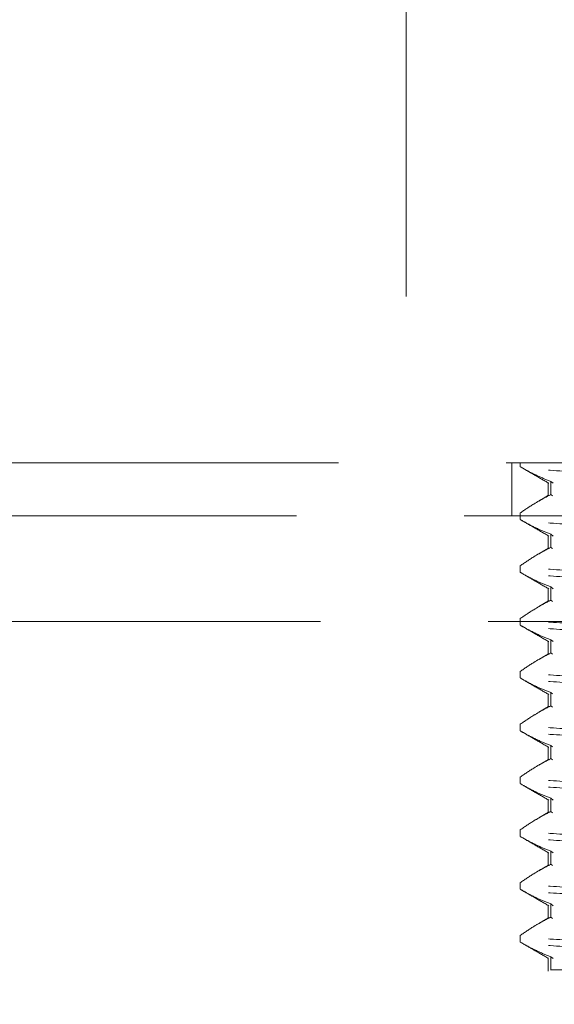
# Model space of a CAD drawing. Header units: millimetres. Extents: x 373 to 928, y 275 to 747.
# Tile 96 of 117: x 843.32 to 845.34, y 394.51 to 398.24. Entities that reach past the tile are written whole.
import ezdxf

# ---------------------------------------------------------------- set-up
doc = ezdxf.new("R2010")
doc.units = ezdxf.units.MM
doc.linetypes.add('HIDDEN', pattern=[1.905, 1.27, -0.635])

msp = doc.modelspace()

# ---------------------------------------------------------------- linework, layer by layer
at = {"color": 7, "linetype": 'HIDDEN', "lineweight": 18}
for p, q in [((844.7813, 398.4644), (844.7813, 396.5644)), ((843.2557, 396.5644), (849.5813, 396.5644)), ((845.1815, 396.3644), (845.1815, 396.5644)), ((845.2135, 396.5501), (845.2135, 396.5644)), ((845.3196, 396.4897), (845.3196, 396.4397)), ((845.3298, 396.4947), (845.3298, 396.4447)), ((845.3389, 396.4877), (845.3298, 396.4947)), ((845.3213, 396.4418), (845.284, 396.4202)), ((845.3361, 396.4399), (845.3298, 396.4447)), ((850.0813, 396.3644), (842.8255, 396.3644)), ((845.2135, 396.3501), (845.2135, 396.3751)), ((845.3196, 396.2897), (845.3196, 396.2397)), ((845.3298, 396.2947), (845.3298, 396.2447)), ((845.3389, 396.2877), (845.3298, 396.2947)), ((845.3213, 396.2418), (845.284, 396.2202)), ((845.3361, 396.2399), (845.3298, 396.2447)), ((845.2135, 396.1501), (845.2135, 396.1751)), ((845.3196, 396.0897), (845.3196, 396.0397)), ((845.3298, 396.0947), (845.3298, 396.0447)), ((845.3389, 396.0877), (845.3298, 396.0947)), ((845.3213, 396.0418), (845.284, 396.0202)), ((845.3361, 396.0399), (845.3298, 396.0447)), ((845.2135, 395.9501), (845.2135, 395.9751)), ((850.1725, 395.9644), (842.1813, 395.9644)), ((845.3298, 395.8947), (845.3298, 395.8447)), ((845.3389, 395.8877), (845.3298, 395.8947)), ((845.3196, 395.8897), (845.3196, 395.8397)), ((845.3213, 395.8418), (845.284, 395.8202)), ((845.3361, 395.8399), (845.3298, 395.8447)), ((845.2135, 395.7501), (845.2135, 395.7751)), ((845.3196, 395.6897), (845.3196, 395.6397)), ((845.3298, 395.6947), (845.3298, 395.6447)), ((845.3362, 395.6898), (845.3298, 395.6947)), ((845.3213, 395.6418), (845.284, 395.6202)), ((845.3361, 395.6399), (845.3298, 395.6447)), ((845.2135, 395.5501), (845.2135, 395.5751)), ((845.3196, 395.4897), (845.3196, 395.4397)), ((845.3298, 395.4947), (845.3298, 395.4447)), ((845.3362, 395.4898), (845.3298, 395.4947)), ((845.3213, 395.4418), (845.284, 395.4202)), ((845.3361, 395.4399), (845.3298, 395.4447)), ((845.2135, 395.3501), (845.2135, 395.3751)), ((845.3196, 395.2897), (845.3196, 395.2397)), ((845.3298, 395.2947), (845.3298, 395.2447)), ((845.3389, 395.2877), (845.3298, 395.2947)), ((845.3213, 395.2418), (845.284, 395.2202)), ((845.3361, 395.2399), (845.3298, 395.2447)), ((845.2135, 395.1501), (845.2135, 395.1751)), ((845.3196, 395.0897), (845.3196, 395.0397)), ((845.3298, 395.0947), (845.3298, 395.0447)), ((845.3389, 395.0877), (845.3298, 395.0947)), ((845.3213, 395.0418), (845.284, 395.0202)), ((845.3361, 395.0399), (845.3298, 395.0447)), ((845.2135, 394.9501), (845.2135, 394.9751)), ((845.3196, 394.8897), (845.3196, 394.8397)), ((845.3298, 394.8947), (845.3298, 394.8447)), ((845.3389, 394.8877), (845.3298, 394.8947)), ((845.3213, 394.8418), (845.284, 394.8202)), ((845.3361, 394.8399), (845.3298, 394.8447)), ((845.2135, 394.7501), (845.2135, 394.7751)), ((845.3196, 394.6897), (845.3196, 394.6397)), ((845.3298, 394.6947), (845.3298, 394.6447)), ((845.3387, 394.6879), (845.3298, 394.6947)), ((845.3283, 394.6444), (845.3298, 394.6447)), ((845.3283, 394.6444), (845.329, 394.6444)), ((845.3298, 394.6447), (845.329, 394.6444)), ((845.329, 394.6444), (845.715, 394.6444))]:
    msp.add_line(p, q, dxfattribs=at)
at = {"color": 7, "linetype": 'Continuous', "lineweight": 25}
msp.add_arc((846.1813, 374.7659), 25, 96.3701, 245.16541, dxfattribs=at)
at = {"color": 7, "linetype": 'HIDDEN', "lineweight": 18}
msp.add_arc((846.1813, 374.7659), 24.6, 92.56286, 247.2618, dxfattribs=at)
for points, knots in [([(845.2135, 396.5501), (845.2243, 396.5439), (845.246, 396.5316), (845.2846, 396.5122), (845.3127, 396.5013), (845.3298, 396.4947)], [0, 0, 0, 0, 0.282643, 0.565293, 1, 1, 1, 1]), ([(846.5903, 396.4886), (846.5348, 396.4905), (846.362, 396.4965), (846.04, 396.5069), (845.6741, 396.5194), (845.3863, 396.5318), (845.2434, 396.5422), (845.2208, 396.5482), (845.2135, 396.5501)], [0, 0, 0, 0, 0.095434, 0.297717, 0.5, 0.702283, 0.904566, 1, 1, 1, 1]), ([(845.2174, 396.5478), (845.2341, 396.5382), (845.2687, 396.5181), (845.3034, 396.4981), (845.3215, 396.4876)], [0, 0, 0, 0, 0.47898, 1, 1, 1, 1]), ([(845.3298, 396.4447), (845.3188, 396.4392), (845.297, 396.428), (845.2582, 396.4052), (845.2305, 396.3865), (845.2135, 396.3751)], [0, 0, 0, 0, 0.278221, 0.556433, 1, 1, 1, 1]), ([(845.2135, 396.3501), (845.2243, 396.3439), (845.246, 396.3316), (845.2846, 396.3122), (845.3127, 396.3013), (845.3298, 396.2947)], [0, 0, 0, 0, 0.282643, 0.565293, 1, 1, 1, 1]), ([(846.5903, 396.2886), (846.5348, 396.2905), (846.362, 396.2965), (846.04, 396.3069), (845.6741, 396.3194), (845.3863, 396.3318), (845.2434, 396.3422), (845.2208, 396.3482), (845.2135, 396.3501)], [0, 0, 0, 0, 0.095434, 0.297717, 0.5, 0.702283, 0.904566, 1, 1, 1, 1]), ([(845.2174, 396.3478), (845.2341, 396.3382), (845.2687, 396.3181), (845.3034, 396.2981), (845.3215, 396.2876)], [0, 0, 0, 0, 0.47898, 1, 1, 1, 1]), ([(845.3298, 396.2447), (845.3188, 396.2392), (845.297, 396.228), (845.2582, 396.2052), (845.2305, 396.1865), (845.2135, 396.1751)], [0, 0, 0, 0, 0.278221, 0.556433, 1, 1, 1, 1]), ([(846.5903, 396.1136), (846.5348, 396.1155), (846.362, 396.1215), (846.04, 396.1319), (845.6741, 396.1444), (845.3863, 396.1568), (845.2434, 396.1672), (845.2208, 396.1732), (845.2135, 396.1751)], [0, 0, 0, 0, 0.095434, 0.297717, 0.5, 0.702283, 0.904566, 1, 1, 1, 1]), ([(845.2135, 396.1501), (845.2243, 396.1439), (845.246, 396.1316), (845.2846, 396.1122), (845.3127, 396.1013), (845.3298, 396.0947)], [0, 0, 0, 0, 0.2826427, 0.5652926, 1, 1, 1, 1]), ([(846.5903, 396.0886), (846.5348, 396.0905), (846.362, 396.0965), (846.04, 396.1069), (845.6741, 396.1194), (845.3863, 396.1318), (845.2434, 396.1422), (845.2208, 396.1482), (845.2135, 396.1501)], [0, 0, 0, 0, 0.095434, 0.297717, 0.5, 0.702283, 0.904566, 1, 1, 1, 1]), ([(845.2174, 396.1478), (845.2341, 396.1382), (845.2687, 396.1181), (845.3034, 396.0981), (845.3215, 396.0876)], [0, 0, 0, 0, 0.47898, 1, 1, 1, 1]), ([(845.3298, 396.0447), (845.3188, 396.0392), (845.297, 396.028), (845.2582, 396.0052), (845.2305, 395.9865), (845.2135, 395.9751)], [0, 0, 0, 0, 0.278221, 0.556433, 1, 1, 1, 1]), ([(846.5903, 395.9136), (846.5348, 395.9155), (846.362, 395.9215), (846.04, 395.9319), (845.6741, 395.9444), (845.3863, 395.9568), (845.2434, 395.9672), (845.2208, 395.9732), (845.2135, 395.9751)], [0, 0, 0, 0, 0.095434, 0.297717, 0.5, 0.702283, 0.904566, 1, 1, 1, 1]), ([(845.2135, 395.9501), (845.2243, 395.9439), (845.246, 395.9316), (845.2846, 395.9122), (845.3127, 395.9013), (845.3298, 395.8947)], [0, 0, 0, 0, 0.282643, 0.565293, 1, 1, 1, 1]), ([(846.5903, 395.8886), (846.5348, 395.8905), (846.362, 395.8965), (846.04, 395.9069), (845.6741, 395.9194), (845.3863, 395.9318), (845.2434, 395.9422), (845.2208, 395.9482), (845.2135, 395.9501)], [0, 0, 0, 0, 0.095434, 0.297717, 0.5, 0.702283, 0.904566, 1, 1, 1, 1]), ([(845.2174, 395.9478), (845.2341, 395.9382), (845.2687, 395.9181), (845.3034, 395.8981), (845.3215, 395.8876)], [0, 0, 0, 0, 0.47898, 1, 1, 1, 1]), ([(845.3298, 395.8447), (845.3188, 395.8392), (845.297, 395.828), (845.2582, 395.8052), (845.2305, 395.7865), (845.2135, 395.7751)], [0, 0, 0, 0, 0.278221, 0.556433, 1, 1, 1, 1]), ([(846.5903, 395.7136), (846.5348, 395.7155), (846.362, 395.7215), (846.04, 395.7319), (845.6741, 395.7444), (845.3863, 395.7568), (845.2434, 395.7672), (845.2208, 395.7732), (845.2135, 395.7751)], [0, 0, 0, 0, 0.095434, 0.297717, 0.5, 0.702283, 0.904566, 1, 1, 1, 1]), ([(845.2135, 395.7501), (845.2243, 395.7439), (845.246, 395.7316), (845.2846, 395.7122), (845.3127, 395.7013), (845.3298, 395.6947)], [0, 0, 0, 0, 0.282643, 0.565293, 1, 1, 1, 1]), ([(846.5903, 395.6886), (846.5348, 395.6905), (846.362, 395.6965), (846.04, 395.7069), (845.6741, 395.7194), (845.3863, 395.7318), (845.2434, 395.7422), (845.2208, 395.7482), (845.2135, 395.7501)], [0, 0, 0, 0, 0.095434, 0.297717, 0.5, 0.702283, 0.904566, 1, 1, 1, 1]), ([(845.2174, 395.7478), (845.2341, 395.7382), (845.2687, 395.7181), (845.3034, 395.6981), (845.3215, 395.6876)], [0, 0, 0, 0, 0.47898, 1, 1, 1, 1]), ([(845.3298, 395.6447), (845.3188, 395.6392), (845.297, 395.628), (845.2582, 395.6052), (845.2305, 395.5865), (845.2135, 395.5751)], [0, 0, 0, 0, 0.278221, 0.556433, 1, 1, 1, 1]), ([(846.5903, 395.5136), (846.5348, 395.5155), (846.362, 395.5215), (846.04, 395.5319), (845.6741, 395.5444), (845.3863, 395.5568), (845.2434, 395.5672), (845.2208, 395.5732), (845.2135, 395.5751)], [0, 0, 0, 0, 0.095434, 0.297717, 0.5, 0.702283, 0.904566, 1, 1, 1, 1]), ([(845.2135, 395.5501), (845.2243, 395.5439), (845.246, 395.5316), (845.2846, 395.5122), (845.3127, 395.5013), (845.3298, 395.4947)], [0, 0, 0, 0, 0.282643, 0.565293, 1, 1, 1, 1]), ([(846.5903, 395.4886), (846.5348, 395.4905), (846.362, 395.4965), (846.04, 395.5069), (845.6741, 395.5194), (845.3863, 395.5318), (845.2434, 395.5422), (845.2208, 395.5482), (845.2135, 395.5501)], [0, 0, 0, 0, 0.095434, 0.297717, 0.5, 0.702283, 0.904566, 1, 1, 1, 1]), ([(845.2174, 395.5478), (845.2341, 395.5382), (845.2687, 395.5181), (845.3034, 395.4981), (845.3215, 395.4876)], [0, 0, 0, 0, 0.47898, 1, 1, 1, 1]), ([(845.3298, 395.4447), (845.3188, 395.4392), (845.297, 395.428), (845.2582, 395.4052), (845.2305, 395.3865), (845.2135, 395.3751)], [0, 0, 0, 0, 0.278221, 0.556433, 1, 1, 1, 1]), ([(846.5903, 395.3136), (846.5348, 395.3155), (846.362, 395.3215), (846.04, 395.3319), (845.6741, 395.3444), (845.3863, 395.3568), (845.2434, 395.3672), (845.2208, 395.3732), (845.2135, 395.3751)], [0, 0, 0, 0, 0.095434, 0.297717, 0.5, 0.702283, 0.904566, 1, 1, 1, 1]), ([(845.2135, 395.3501), (845.2243, 395.3439), (845.246, 395.3316), (845.2846, 395.3122), (845.3127, 395.3013), (845.3298, 395.2947)], [0, 0, 0, 0, 0.282643, 0.565293, 1, 1, 1, 1]), ([(846.5903, 395.2886), (846.5348, 395.2905), (846.362, 395.2965), (846.04, 395.3069), (845.6741, 395.3194), (845.3863, 395.3318), (845.2434, 395.3422), (845.2208, 395.3482), (845.2135, 395.3501)], [0, 0, 0, 0, 0.095434, 0.297717, 0.5, 0.702283, 0.904566, 1, 1, 1, 1]), ([(845.2174, 395.3478), (845.2341, 395.3382), (845.2687, 395.3181), (845.3034, 395.2981), (845.3215, 395.2876)], [0, 0, 0, 0, 0.47898, 1, 1, 1, 1]), ([(845.3298, 395.2447), (845.3188, 395.2392), (845.297, 395.228), (845.2582, 395.2052), (845.2305, 395.1865), (845.2135, 395.1751)], [0, 0, 0, 0, 0.278221, 0.556433, 1, 1, 1, 1]), ([(846.5903, 395.1136), (846.5348, 395.1155), (846.362, 395.1215), (846.04, 395.1319), (845.6741, 395.1444), (845.3863, 395.1568), (845.2434, 395.1672), (845.2208, 395.1732), (845.2135, 395.1751)], [0, 0, 0, 0, 0.095434, 0.297717, 0.5, 0.702283, 0.904566, 1, 1, 1, 1]), ([(845.2135, 395.1501), (845.2243, 395.1439), (845.246, 395.1316), (845.2846, 395.1122), (845.3127, 395.1013), (845.3298, 395.0947)], [0, 0, 0, 0, 0.282643, 0.565293, 1, 1, 1, 1]), ([(846.5903, 395.0886), (846.5348, 395.0905), (846.362, 395.0965), (846.04, 395.1069), (845.6741, 395.1194), (845.3863, 395.1318), (845.2434, 395.1422), (845.2208, 395.1482), (845.2135, 395.1501)], [0, 0, 0, 0, 0.095434, 0.297717, 0.5, 0.702283, 0.904566, 1, 1, 1, 1]), ([(845.2174, 395.1478), (845.2341, 395.1382), (845.2687, 395.1181), (845.3034, 395.0981), (845.3215, 395.0876)], [0, 0, 0, 0, 0.47898, 1, 1, 1, 1]), ([(845.3298, 395.0447), (845.3188, 395.0392), (845.297, 395.028), (845.2582, 395.0052), (845.2305, 394.9865), (845.2135, 394.9751)], [0, 0, 0, 0, 0.278221, 0.556433, 1, 1, 1, 1]), ([(846.5903, 394.9136), (846.5348, 394.9155), (846.362, 394.9215), (846.04, 394.9319), (845.6741, 394.9444), (845.3863, 394.9568), (845.2434, 394.9672), (845.2208, 394.9732), (845.2135, 394.9751)], [0, 0, 0, 0, 0.095434, 0.297717, 0.5, 0.702283, 0.904566, 1, 1, 1, 1]), ([(845.2135, 394.9501), (845.2243, 394.9439), (845.246, 394.9316), (845.2846, 394.9122), (845.3127, 394.9013), (845.3298, 394.8947)], [0, 0, 0, 0, 0.282643, 0.565293, 1, 1, 1, 1]), ([(846.5903, 394.8886), (846.5348, 394.8905), (846.362, 394.8965), (846.04, 394.9069), (845.6741, 394.9194), (845.3863, 394.9318), (845.2434, 394.9422), (845.2208, 394.9482), (845.2135, 394.9501)], [0, 0, 0, 0, 0.095434, 0.297717, 0.5, 0.702283, 0.904566, 1, 1, 1, 1]), ([(845.2174, 394.9478), (845.2341, 394.9382), (845.2687, 394.9181), (845.3034, 394.8981), (845.3215, 394.8876)], [0, 0, 0, 0, 0.47898, 1, 1, 1, 1]), ([(845.3298, 394.8447), (845.3188, 394.8392), (845.297, 394.828), (845.2582, 394.8052), (845.2305, 394.7865), (845.2135, 394.7751)], [0, 0, 0, 0, 0.278221, 0.556433, 1, 1, 1, 1]), ([(846.5903, 394.7136), (846.5348, 394.7155), (846.362, 394.7215), (846.04, 394.7319), (845.6741, 394.7444), (845.3863, 394.7568), (845.2434, 394.7672), (845.2208, 394.7732), (845.2135, 394.7751)], [0, 0, 0, 0, 0.095434, 0.297717, 0.5, 0.702283, 0.904566, 1, 1, 1, 1]), ([(845.2135, 394.7501), (845.2243, 394.7439), (845.246, 394.7316), (845.2846, 394.7122), (845.3127, 394.7013), (845.3298, 394.6947)], [0, 0, 0, 0, 0.282643, 0.565293, 1, 1, 1, 1]), ([(846.5903, 394.6886), (846.5348, 394.6905), (846.362, 394.6965), (846.04, 394.7069), (845.6741, 394.7194), (845.3863, 394.7318), (845.2434, 394.7422), (845.2208, 394.7482), (845.2135, 394.7501)], [0, 0, 0, 0, 0.095434, 0.297717, 0.5, 0.702283, 0.904566, 1, 1, 1, 1]), ([(845.2198, 394.7464), (845.2355, 394.7373), (845.2694, 394.7178), (845.3032, 394.6982), (845.3213, 394.6877)], [0, 0, 0, 0, 0.46581, 1, 1, 1, 1])]:
    msp.add_open_spline(points, degree=3, knots=knots, dxfattribs=at)

doc.saveas('drawing.dxf')
